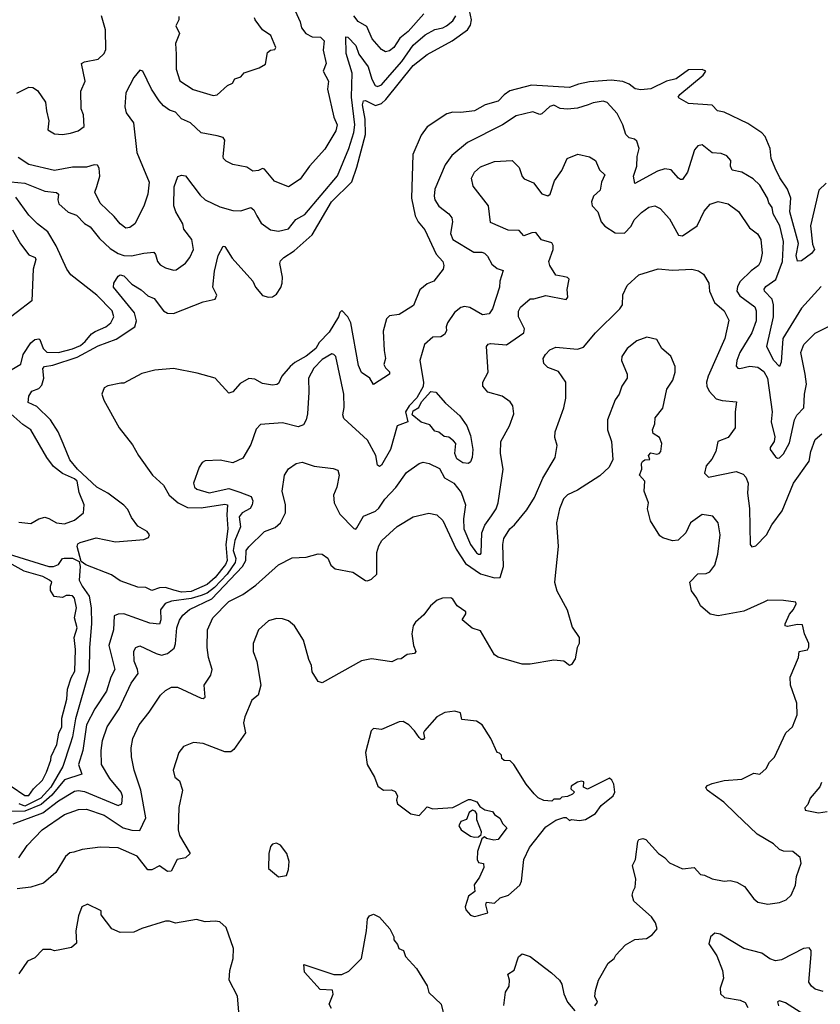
# Model space of a CAD drawing. Extents: x 1839239 to 1929705, y 762242 to 910352.
# Tile 55 of 256: x 1847499 to 1851541, y 814804 to 819775. Entities that reach past the tile are written whole.
import ezdxf

# ---------------------------------------------------------------- set-up
doc = ezdxf.new("R2010")
doc.units = 0

msp = doc.modelspace()

# ---------------------------------------------------------------- linework, layer by layer
at = {"layer": '0CON10XD'}
for points in [[(1848009.5, 817939.5), (1847942.8, 817927.2), (1847925, 817916), (1847913.8, 817885), (1847924, 817855), (1848000, 817715), (1848068.8, 817628.8), (1848098.9, 817575), (1848168.5, 817475), (1848225, 817424.4), (1848253.6, 817375), (1848299.4, 817335), (1848345, 817313), (1848415, 817310.6), (1848535, 817328.8), (1848548.1, 817325), (1848544.1, 817275), (1848549.2, 817205), (1848538.5, 817125), (1848546, 817045), (1848538, 817025), (1848485, 816958.7), (1848445, 816922.7), (1848365, 816888.3), (1848315, 816885.4), (1848276, 816894), (1848235, 816908.4), (1848203.9, 816906.1), (1848165, 816893.9), (1848135, 816908.1), (1848095, 816910.5), (1848005, 816942.7), (1847961.7, 816971.7), (1847833.2, 817023.2), (1847809.6, 817039.6), (1847788.5, 817115), (1847791.8, 817128.2), (1847803.9, 817136.1), (1847885, 817159.1), (1847981.7, 817138.3), (1848125, 817150.5), (1848149.5, 817160.5), (1848154.2, 817175), (1848141.7, 817191.7), (1848095, 817217.8), (1848062.4, 817262.4), (1848045, 817302), (1848025, 817323.6), (1847943.9, 817383.9), (1847887.6, 817415), (1847790, 817505), (1847752.2, 817552.2), (1847717.7, 817635), (1847693.3, 817695), (1847654.2, 817755), (1847585, 817822.2), (1847541.7, 817841.7), (1847545, 817874.3), (1847560.6, 817899.4), (1847595, 817912.6), (1847610.6, 817929.4), (1847620.7, 817965), (1847615.8, 818014.2), (1847623.3, 818025), (1847665, 818031.1), (1847789.2, 818070.8), (1847895, 818129.2), (1847985, 818162.4), (1848079.2, 818225), (1848088.4, 818255), (1848077.6, 818295), (1847971.9, 818425), (1847973.9, 818445), (1847995, 818480.5), (1848005, 818486.2), (1848025, 818482), (1848065, 818440), (1848111.5, 818411.5), (1848145, 818381.1), (1848177.2, 818367.2), (1848225.2, 818305.2), (1848245, 818293.6), (1848275, 818292.5), (1848425, 818350.9), (1848486, 818365), (1848493.1, 818385), (1848472.9, 818425), (1848482.8, 818505), (1848500.4, 818585), (1848525, 818632.5), (1848535, 818630), (1848571.4, 818571.4), (1848675, 818455.8), (1848689.4, 818425), (1848725, 818383.3), (1848755, 818373.8), (1848775, 818376.2), (1848795, 818388.8), (1848816.9, 818423.1), (1848823.3, 818445), (1848825.6, 818475), (1848812.2, 818545), (1848815, 818557.5), (1848831.4, 818575), (1848885, 818608.2), (1848975, 818689.6), (1849073.1, 818855), (1849175, 818956.7), (1849200.6, 819030.6), (1849243.9, 819195), (1849242.9, 819272.9), (1849230.1, 819345), (1849235, 819365.5), (1849245, 819367.1), (1849295, 819341.7), (1849325, 819352.8), (1849347.1, 819372.9), (1849485, 819543.9), (1849555, 819600.3), (1849681.4, 819668.6), (1849759.5, 819725), (1849775, 819747.5), (1849780.2, 819775), (1849754.5, 819895)], [(1848889.3, 819819.3), (1848914.6, 819765), (1848921.1, 819735), (1848942.7, 819705), (1848975, 819689.6), (1849016.5, 819686.5), (1849035, 819668.8), (1849031.2, 819621.2), (1849045.4, 819555), (1849031.1, 819515), (1849058.2, 819465), (1849052, 819425), (1849085, 819283.3), (1849101.9, 819245), (1849094.5, 819215), (1849038.8, 819121.2), (1848961.9, 819035), (1848915, 818970.8), (1848855, 818931.2), (1848785, 818959.2), (1848735, 819020), (1848725, 819024), (1848705, 819013.1), (1848675, 819011.2), (1848645, 819030), (1848575, 819044.4), (1848541.3, 819061.3), (1848527.5, 819075), (1848525.7, 819085), (1848535, 819167.5), (1848525, 819180.8), (1848495, 819189.5), (1848414.7, 819204.7), (1848360.8, 819255), (1848315.7, 819275), (1848285, 819308.1), (1848255, 819319.2), (1848225, 819340.4), (1848202.5, 819365), (1848164.5, 819425), (1848120, 819515), (1848105, 819521.2), (1848075, 819484), (1848035, 819406.7), (1848029.1, 819335), (1848036.7, 819305), (1848073.2, 819255), (1848089.2, 819105), (1848151.8, 818955), (1848146.1, 818895), (1848125, 818833.8), (1848079.4, 818745), (1848055, 818725.7), (1848035, 818723.3), (1848005, 818744.4), (1847975, 818781.9), (1847905, 818848.6), (1847877.8, 818905), (1847887.3, 818932.7), (1847902.3, 818985), (1847900, 819025), (1847891.1, 819041.1), (1847875, 819042.7), (1847835, 819030), (1847765, 819030), (1847675, 819013.2), (1847545, 819044.7), (1847490, 819080)], [(1847453.9, 818956.1), (1847525, 818950), (1847625, 818909.3), (1847685, 818902.9), (1847694.6, 818894.6), (1847691.8, 818865), (1847696.7, 818845), (1847743.1, 818803.1), (1847785, 818787.6), (1847825, 818746), (1847855, 818730), (1847901.2, 818671.2), (1847955, 818620.6), (1847995, 818595.3), (1848025, 818584.2), (1848062.4, 818582.4), (1848125, 818597.1), (1848175, 818600.8), (1848185, 818590), (1848194.6, 818554.6), (1848207.9, 818537.9), (1848235, 818522.2), (1848275, 818510), (1848288.3, 818511.7), (1848335, 818545.7), (1848357.8, 818575), (1848376.7, 818615), (1848367.3, 818665), (1848327.3, 818717.3), (1848321.8, 818745), (1848286, 818806), (1848277.1, 818835), (1848278.9, 818931.1), (1848296.4, 818983.6), (1848315, 818990), (1848335, 818986.2), (1848409.1, 818889.1), (1848435.2, 818865.2), (1848509.6, 818829.6), (1848575, 818811.5), (1848615, 818810.5), (1848665, 818827.5), (1848680.4, 818815), (1848695.7, 818784.3), (1848717.4, 818747.4), (1848764, 818715), (1848805, 818707.7), (1848855, 818719.2), (1848893.1, 818766.9), (1848938.4, 818791.6), (1849102.8, 818987.2), (1849159.5, 819125), (1849185.5, 819205), (1849190.5, 819245), (1849174.3, 819385), (1849177.8, 819505), (1849147.3, 819605), (1849145, 819688), (1849155, 819686.7), (1849196.3, 819645), (1849211.2, 819601.2), (1849257.4, 819537.4), (1849276.2, 819475), (1849293.8, 819443.8), (1849305, 819438.4), (1849325, 819446.4), (1849367.4, 819495), (1849428.5, 819565), (1849485, 819646.2), (1849545, 819698.7), (1849593.9, 819726.1), (1849635.2, 819734.8), (1849653.8, 819745), (1849685, 819769.2), (1849700.3, 819795)], [(1847484.8, 819405.2), (1847545, 819433.9), (1847565, 819433.8), (1847588, 819418), (1847628.7, 819358.7), (1847634.6, 819314.6), (1847645.6, 819265), (1847640, 819220), (1847675, 819199.2), (1847715, 819195.6), (1847755, 819202.2), (1847793.3, 819215), (1847824.2, 819235.8), (1847821.4, 819295), (1847809.2, 819325), (1847808, 819415), (1847828.6, 819465), (1847810.8, 819555), (1847825, 819562.9), (1847894.6, 819575.4), (1847924.6, 819605.4), (1847932.7, 819625), (1847931.5, 819725), (1847911.5, 819795)], [(1848302.3, 819792.3), (1848301.4, 819775), (1848287.5, 819745), (1848305.4, 819705.4), (1848285.6, 819655), (1848288.2, 819601.8), (1848287.9, 819525), (1848306.6, 819466.6), (1848375, 819422.2), (1848475, 819392.5), (1848495, 819396.2), (1848547.7, 819442.3), (1848573.3, 819455), (1848585, 819476.7), (1848615, 819486.7), (1848632.5, 819507.5), (1848707.3, 819532.7), (1848738.8, 819551.2), (1848750.3, 819609.7), (1848765, 819621.2), (1848786.7, 819625), (1848792, 819635), (1848765.7, 819695), (1848725, 819724.3), (1848686.9, 819775), (1848684.4, 819785.6)], [(1849538.9, 819805), (1849459.2, 819715), (1849417.2, 819682.8), (1849387.5, 819635), (1849365, 819617.3), (1849345, 819612.7), (1849325, 819624.3), (1849278.8, 819678.8), (1849251.1, 819741.1), (1849206.8, 819766.7), (1849185.3, 819795.3)], [(1851569.5, 818950.5), (1851533, 818915), (1851491.9, 818735), (1851502, 818642), (1851511.4, 818615), (1851496.9, 818595), (1851445, 818558), (1851425, 818556), (1851419.1, 818585), (1851429.7, 818645), (1851386.5, 818805), (1851391.3, 818875), (1851375, 818920), (1851336.1, 818976.1), (1851312.2, 819025), (1851292, 819075), (1851286.9, 819125), (1851261.9, 819185), (1851245, 819204.2), (1851175, 819251.4), (1851055, 819308.7), (1851021.2, 819315), (1850995, 819344.4), (1850875, 819352.9), (1850828.3, 819378.3), (1850823.3, 819385), (1850831.7, 819398.3), (1850950, 819495), (1850963.3, 819515), (1850944.2, 819524.2), (1850875, 819522.9), (1850813.6, 819476.3), (1850764.3, 819465), (1850685, 819426.9), (1850635, 819421.4), (1850606.5, 819426.5), (1850575, 819449.7), (1850543.5, 819463.5), (1850485, 819470.6), (1850375, 819462.3), (1850319.5, 819450.5), (1850275, 819432.7), (1850083.3, 819445), (1849973.6, 819416.4), (1849944.2, 819395.8), (1849915, 819364.6), (1849848.8, 819345), (1849795, 819314.4), (1849725, 819306.2), (1849685, 819309.2), (1849655, 819300.5), (1849555.4, 819234.6), (1849525, 819192.1), (1849483.2, 819095), (1849477.5, 818875), (1849495.2, 818785.2), (1849511.1, 818755), (1849544.3, 818714.3), (1849601.5, 818591.5), (1849635.5, 818555), (1849640, 818535), (1849636, 818515), (1849588.8, 818455), (1849555, 818442), (1849518.3, 818411.7), (1849487.4, 818332.6), (1849415, 818287.1), (1849365, 818279.2), (1849350, 818265), (1849333.2, 818203.2), (1849337.9, 818105), (1849345.6, 818065), (1849337.5, 818035), (1849345, 818016.7), (1849365, 817997.5), (1849366.2, 817985), (1849285, 817933.3), (1849266.7, 817965), (1849225, 817994.4), (1849209.1, 818029.1), (1849170.3, 818245), (1849155, 818274.5), (1849125, 818306.7), (1849115, 818297.5), (1849107.8, 818275), (1849061.8, 818198.2), (1849010.3, 818145), (1848993, 818115), (1848945, 818076.3), (1848886.9, 818045), (1848863.3, 818025), (1848821.2, 817975), (1848805, 817937.5), (1848797.3, 817932.7), (1848775, 817930), (1848725, 817938.4), (1848685, 817959.5), (1848655, 817962.9), (1848611.7, 817938.3), (1848575, 817896), (1848555, 817890), (1848485, 817965.2), (1848395, 817990.8), (1848275, 818014.4), (1848181.2, 818005), (1848115, 817988.7), (1848025, 817940.8), (1848009.5, 817939.5)], [(1851545, 818428.5), (1851445, 818318.2), (1851350.7, 818165), (1851343.6, 818046.4), (1851335, 818024.2), (1851305, 818055.6), (1851270.4, 818125), (1851304.2, 818275), (1851304.8, 818335), (1851297.6, 818365), (1851259.6, 818405), (1851256.9, 818415), (1851265, 818427.5), (1851316.6, 818463.4), (1851349.1, 818555), (1851355.2, 818655), (1851336, 818734), (1851303.3, 818795), (1851297, 818827), (1851280.1, 818850.1), (1851274.6, 818875), (1851235, 818940), (1851202.4, 818972.4), (1851145.2, 819005.2), (1851096, 819016), (1851086.9, 819035), (1851089.1, 819065), (1851068.1, 819088.1), (1851040.3, 819100.3), (1850995, 819103.8), (1850945, 819144.3), (1850922, 819138), (1850905, 819118), (1850870, 819005), (1850845, 818969.2), (1850835, 818968), (1850825, 818975.8), (1850787.3, 819017.3), (1850755, 819022.9), (1850718.9, 819011.1), (1850605, 818948.8), (1850597.5, 818985), (1850614.7, 819035), (1850615.4, 819084.6), (1850625.4, 819125), (1850615, 819161.2), (1850601.7, 819171.7), (1850575, 819179.2), (1850558, 819195), (1850544.4, 819245), (1850515, 819302.5), (1850465, 819357.5), (1850445, 819363.3), (1850394.3, 819355.7), (1850368, 819345), (1850315, 819329.2), (1850265, 819324), (1850226.9, 819326.9), (1850195, 819343.5), (1850175, 819336.9), (1850135, 819299.5), (1850125, 819296.9), (1850089.6, 819310.4), (1850005, 819290), (1849936, 819244), (1849758.9, 819155), (1849680.5, 819089.5), (1849647.4, 819042.6), (1849595, 818920), (1849590.4, 818885), (1849594.6, 818865), (1849615, 818834.5), (1849665.3, 818795.3), (1849680.9, 818775), (1849683.6, 818755), (1849673.9, 818695), (1849686.1, 818665), (1849790.7, 818600.7), (1849832.1, 818602.1), (1849845, 818595.9), (1849860.9, 818580.8), (1849881.7, 818541.7), (1849909.2, 818519.2), (1849938.9, 818508.9), (1849922.7, 818455), (1849920.4, 818425), (1849885, 818316), (1849869.2, 818290.8), (1849835, 818284.7), (1849772, 818322), (1849745, 818326.3), (1849725, 818322), (1849693.4, 818296.6), (1849657.8, 818245), (1849651.5, 818225), (1849654.2, 818205), (1849644, 818185), (1849625.5, 818174.5), (1849585, 818171.9), (1849542.2, 818135), (1849518.9, 818055), (1849538, 817945), (1849536.2, 817923.8), (1849503.3, 817866.7), (1849464.7, 817825), (1849446.5, 817795), (1849458.8, 817745), (1849404.5, 817725), (1849370.4, 817605), (1849325, 817526), (1849315, 817520), (1849305, 817526.7), (1849297.3, 817575), (1849255, 817652.5), (1849135, 817760.8), (1849130.6, 817780.6), (1849136.9, 817816.9), (1849134.7, 817885), (1849094.1, 818074.1), (1849085.3, 818085.3), (1849075, 818087.3), (1849025, 818059.5), (1848984.2, 818015), (1848955.9, 817965), (1848958.1, 817895), (1848950.9, 817785), (1848944.6, 817755), (1848930.7, 817729.3), (1848905, 817719.6), (1848825, 817739.1), (1848715, 817730.8), (1848692, 817708), (1848665, 817630), (1848625, 817562), (1848575, 817538), (1848511.2, 817551.2), (1848435, 817547.5), (1848420, 817540), (1848404.3, 817515.7), (1848375.6, 817435), (1848380.6, 817415), (1848392.5, 817405), (1848455, 817386.3), (1848555, 817407.9), (1848610.1, 817390.1), (1848667.6, 817367.6), (1848676.1, 817346.1), (1848673, 817325), (1848662.2, 817307.8), (1848621.2, 817285), (1848606.9, 817265), (1848613.7, 817215), (1848585.2, 817145), (1848575.6, 817095), (1848589.5, 817055), (1848586, 817035), (1848545.5, 816975), (1848481.3, 816908.7), (1848445, 816879.8), (1848415, 816867), (1848365, 816853.4), (1848265, 816840), (1848232.9, 816827.1), (1848209.7, 816795), (1848210.8, 816745), (1848205, 816722.9), (1848155, 816727.3), (1848025, 816775.5), (1847995, 816774.4), (1847975.5, 816764.5), (1847971.8, 816695), (1847948.2, 816615), (1847978.6, 816495), (1847958, 816455), (1847937.1, 816385), (1847877.5, 816295), (1847835.9, 816214.1), (1847816.8, 816085), (1847795.2, 816015), (1847811.8, 815965), (1847725, 815937.4), (1847660.5, 815859.5), (1847607.6, 815812.4), (1847525, 815779.4), (1847452.7, 815777.3)], [(1847466.2, 815715), (1847615, 815770.7), (1847695, 815831.5), (1847775, 815880), (1847796.2, 815883.8), (1847825, 815878.4), (1847995, 815807.7), (1848014.3, 815815), (1848017.1, 815855), (1848011.5, 815875), (1847953.4, 815943.4), (1847911.1, 816015), (1847909.4, 816085), (1847917.2, 816135), (1847940, 816205), (1848000, 816295), (1848061.8, 816425), (1848096.2, 816473.8), (1848094.1, 816495), (1848076.9, 816536.9), (1848075, 816586.7), (1848085.5, 816604.5), (1848105, 816614.4), (1848186.9, 816575), (1848215, 816567.3), (1848245.6, 816574.4), (1848277.9, 816602.1), (1848285.9, 816624.1), (1848291.7, 816705), (1848305, 816743.1), (1848321.7, 816768.3), (1848355, 816797.5), (1848469.1, 816850.9), (1848623.9, 817015), (1848640, 817045), (1848642.4, 817095), (1848655, 817113.2), (1848735, 817191.1), (1848788.4, 817211.6), (1848815.7, 817234.3), (1848840.4, 817285), (1848840.7, 817325), (1848823.5, 817395), (1848836.2, 817475), (1848855, 817507.5), (1848895, 817533.8), (1848925, 817540.9), (1848985, 817520.9), (1849080.7, 817509.3), (1849105, 817500), (1849110.8, 817475), (1849099.1, 817415), (1849083.2, 817375), (1849086, 817335), (1849115, 817278.2), (1849185, 817205.5), (1849195, 817203.6), (1849200.5, 817209.5), (1849235, 817267.7), (1849295, 817293.3), (1849311.9, 817308.1), (1849342.3, 817355), (1849397.6, 817412.4), (1849451.9, 817488.1), (1849515, 817534.4), (1849535, 817540.6), (1849566, 817534), (1849618.8, 817508.8), (1849642.8, 817462.8), (1849689.7, 817435), (1849728.2, 817388.2), (1849750, 817325), (1849740, 817255), (1849741, 817205), (1849775, 817125.5), (1849805, 817084.1), (1849815, 817076.2), (1849825, 817075.8), (1849827.8, 817082.2), (1849831.6, 817185), (1849846.2, 817223.8), (1849880.3, 817269.7), (1849903.4, 817305), (1849914.1, 817335), (1849939.1, 817505), (1849925.8, 817584.2), (1849927.3, 817645), (1849972.2, 817725), (1849993.5, 817785), (1849989.1, 817825), (1849975, 817845.7), (1849933.8, 817875), (1849862, 817895), (1849837.1, 817925), (1849837.5, 817945), (1849864.4, 817995), (1849856, 818125), (1849863.1, 818136.9), (1849875, 818140.6), (1849955.9, 818134.1), (1850043.6, 818195), (1850047, 818215), (1850016.5, 818275), (1850016.5, 818303.5), (1850026.8, 818323.2), (1850075, 818365.8), (1850095, 818365.8), (1850155, 818383.1), (1850257.7, 818362.3), (1850265.8, 818375), (1850262.5, 818412.5), (1850272.2, 818465), (1850263.9, 818473.9), (1850241.7, 818478.3), (1850206.2, 818485), (1850174.4, 818535), (1850170, 818555), (1850192.7, 818615), (1850192.5, 818635), (1850185, 818648.8), (1850133.5, 818663.5), (1850105, 818700.3), (1850085, 818699.7), (1850044.6, 818684.6), (1850020.2, 818710.2), (1849965, 818712.7), (1849875, 818751.2), (1849865.5, 818835), (1849788, 818935), (1849780, 818975), (1849794.5, 819005), (1849825, 819032.5), (1849895, 819058.8), (1849985, 819064.4), (1850019.5, 819029.5), (1850035, 818983.3), (1850045, 818971.2), (1850092.3, 818952.3), (1850135, 818896.2), (1850165, 818886.2), (1850176, 818895), (1850198.8, 818961.2), (1850235.4, 819014.6), (1850263.3, 819075), (1850315.9, 819095.9), (1850375, 819082.5), (1850405, 819064), (1850426.5, 819016.5), (1850452, 818992), (1850435.8, 818954.2), (1850430, 818915), (1850396.2, 818885), (1850385.6, 818855), (1850389.4, 818835), (1850417.1, 818805), (1850434.7, 818754.7), (1850452.7, 818732.7), (1850505, 818699.4), (1850552.1, 818697.9), (1850585, 818732.5), (1850601.2, 818765), (1850638.2, 818801.7), (1850675, 818829.1), (1850705, 818835.6), (1850731.5, 818821.5), (1850780, 818770), (1850825, 818686.7), (1850845, 818683.8), (1850919.4, 818735), (1850955, 818808), (1850985, 818844.2), (1851025, 818857.5), (1851075, 818845.5), (1851127.4, 818807.4), (1851183.3, 818725), (1851223.8, 818693.8), (1851240.4, 818665), (1851246.6, 818596.6), (1851238.7, 818555), (1851227.9, 818535), (1851192.4, 818507.6), (1851136.8, 818453.2), (1851122.6, 818427.4), (1851119.7, 818405), (1851135, 818381.3), (1851209.6, 818325), (1851216.9, 818305), (1851217.4, 818255), (1851195.2, 818194.8), (1851134.8, 818095), (1851119.7, 818055), (1851116.6, 818026.6), (1851124.4, 818015), (1851134.2, 818014.2), (1851185, 818025.8), (1851225, 818021.4), (1851255, 817998.2), (1851274.2, 817965), (1851297.9, 817795), (1851293.1, 817745), (1851311.8, 817668.2), (1851307.8, 817645), (1851288, 817615), (1851287.5, 817605), (1851315, 817568.8), (1851325, 817561.2), (1851335, 817563.8), (1851355, 817584), (1851385, 817639.4), (1851410.5, 817755), (1851422.2, 817777.8), (1851456.7, 817815), (1851460, 817885), (1851470.4, 817935), (1851464.6, 817985.4), (1851441.8, 818095), (1851456.7, 818135), (1851515, 818193.1), (1851618.8, 818245)], [(1847455, 818006.7), (1847505, 818036.2), (1847515.5, 818085), (1847555, 818143.8), (1847575, 818161.2), (1847594.5, 818164.5), (1847600, 818160), (1847617.6, 818115), (1847635, 818097.2), (1847695, 818094.8), (1847765, 818113.2), (1847805, 818130.8), (1847829.6, 818150.4), (1847860.7, 818189.3), (1847878.9, 818201.1), (1847932.7, 818225), (1847958.7, 818245), (1847974, 818275), (1847965.9, 818305), (1847888.8, 818385), (1847756.9, 818486.9), (1847736.2, 818516.2), (1847683.5, 818633.5), (1847640.7, 818705), (1847588.5, 818745), (1847545, 818788.7), (1847479, 818879)], [(1847462.5, 818715), (1847503.1, 818643.1), (1847545, 818588.1), (1847576, 818575), (1847579.2, 818565), (1847567.3, 818515), (1847560, 818355), (1847402, 818235)], [(1847495, 815542.5), (1847535.5, 815605), (1847611.3, 815685), (1847725, 815761.2), (1847795, 815787.9), (1847835, 815789.2), (1847925, 815759.2), (1848021.4, 815695), (1848065, 815682.2), (1848105, 815682), (1848135.3, 815745), (1848110, 815885), (1848076.2, 815985), (1848063, 816053), (1848062, 816098), (1848069.1, 816145), (1848101.1, 816215), (1848151.9, 816278.1), (1848208.9, 816365), (1848235, 816388.9), (1848265, 816404.3), (1848295, 816405.6), (1848415, 816349.1), (1848425, 816347.1), (1848434.2, 816355), (1848429.2, 816415), (1848463.5, 816465), (1848470.5, 816495), (1848452.1, 816555), (1848445.4, 816605.4), (1848446.9, 816695), (1848473.5, 816755), (1848555, 816837.5), (1848625, 816873.5), (1848690.1, 816919.9), (1848805, 817023.1), (1848875, 817057.5), (1848945, 817061.4), (1849005, 817078), (1849025, 817076.2), (1849055, 817056.7), (1849070.2, 817020.2), (1849091.7, 817001.7), (1849180, 816985), (1849245, 816944.3), (1849255, 816941.9), (1849275, 816951.1), (1849302.2, 816975), (1849301.8, 817085), (1849311.5, 817118.5), (1849326.9, 817145), (1849405, 817215.6), (1849485, 817264.4), (1849565, 817283.1), (1849604.5, 817274.5), (1849635, 817245.8), (1849701.7, 817101.7), (1849750.1, 817030.1), (1849825, 816977), (1849895, 816957.8), (1849925, 816959.2), (1849941.6, 817015), (1849938.2, 817125), (1849943.6, 817155), (1849973.3, 817205), (1849997.3, 817225), (1850059, 817301), (1850097, 817363), (1850139.1, 817460.9), (1850201.4, 817565), (1850211.5, 817625), (1850200, 817665), (1850202.5, 817695), (1850245.6, 817815), (1850255.6, 817865), (1850255.6, 817945.6), (1850218.8, 817998.8), (1850165, 818018.8), (1850145, 818040), (1850141.4, 818065), (1850152.5, 818085), (1850175, 818107.5), (1850205, 818122.5), (1850315, 818111.9), (1850345, 818122.5), (1850406, 818194), (1850528.9, 818315), (1850541.4, 818335), (1850544.4, 818385.6), (1850565, 818433.3), (1850625, 818487.1), (1850722.1, 818517.9), (1850795, 818510.4), (1850892.5, 818515), (1850926.5, 818506.5), (1850950.8, 818490.8), (1850977.5, 818445), (1850981.2, 818405), (1851007.1, 818347.1), (1851055.7, 818305), (1851078.8, 818258.8), (1851059.4, 818165), (1850974, 817975), (1850966.2, 817945), (1850967.7, 817925), (1850979.7, 817899.7), (1851015, 817860.6), (1851045, 817851.8), (1851117.5, 817845), (1851110.8, 817795), (1851110.8, 817715), (1851074.8, 817665.2), (1851022.9, 817645), (1851012.5, 817595), (1850993.8, 817556.2), (1850965, 817522), (1850956.2, 817485), (1850975.9, 817465.9), (1851115, 817493.8), (1851150.9, 817480.9), (1851164.4, 817465), (1851176.4, 817435), (1851173.1, 817385), (1851183.3, 817306.7)], [(1850402.5, 814795), (1850416.2, 814815), (1850402.9, 814842.9), (1850405, 814872.5), (1850421.2, 814925), (1850469.5, 815010.5), (1850500, 815035), (1850508.3, 815051.7), (1850556.4, 815103.6), (1850605, 815131.2), (1850663.6, 815136.4), (1850692.5, 815155), (1850716.7, 815185), (1850708.8, 815215), (1850688.8, 815245), (1850600, 815325), (1850590, 815355), (1850596, 815375), (1850605.6, 815395), (1850608.5, 815435), (1850591.9, 815505), (1850606.9, 815535), (1850618.6, 815625), (1850625, 815635.8), (1850645, 815641.4), (1850659.2, 815635), (1850724, 815565), (1850754.2, 815545), (1850778.5, 815518.5), (1850845, 815487.1), (1850904, 815494), (1850935, 815459.4), (1850956.4, 815456.4), (1850995, 815437.8), (1851055, 815425.6), (1851085, 815429.5), (1851120, 815420), (1851158.1, 815398.1), (1851205, 815336.7), (1851225, 815320), (1851275, 815308.8), (1851335, 815318), (1851368.8, 815331.2), (1851393.3, 815355), (1851416.2, 815405), (1851420.7, 815449.3), (1851443.6, 815516.4), (1851438.8, 815545), (1851402.5, 815575), (1851355, 815577.1), (1851333.8, 815585), (1851304.5, 815614.5), (1851222.4, 815662.4), (1851113.5, 815765), (1851054.4, 815825), (1850970, 815885), (1850962.3, 815897.7), (1850971.7, 815908.3), (1850995, 815918), (1851055, 815934), (1851145, 815940), (1851205, 815970.8), (1851235, 815966), (1851266.5, 815993.5), (1851284.6, 816025.4), (1851309.1, 816050.9), (1851366.4, 816175), (1851400.4, 816205), (1851424.2, 816265), (1851421.9, 816325), (1851390, 816415), (1851388.2, 816455), (1851430, 816555), (1851433.8, 816585), (1851476.2, 816593.8), (1851483, 816607), (1851483.3, 816625), (1851461.2, 816675), (1851450, 816720), (1851425, 816721.4), (1851375, 816711.4), (1851363.8, 816715), (1851362.5, 816725), (1851385.6, 816774.4), (1851405, 816796.7), (1851418.8, 816825), (1851416.7, 816835), (1851355, 816843.3), (1851275, 816843.8), (1851255, 816834.2), (1851155, 816789.5), (1851025, 816764.4), (1850985, 816774), (1850935.4, 816815.4), (1850916.9, 816855), (1850890.9, 816890.9), (1850881.2, 816935), (1850923.1, 816976.9), (1850965, 816979.2), (1850982.1, 816987.9), (1851008.8, 817021.2), (1851023.4, 817076.6), (1851035.7, 817175), (1851025.5, 817235.5), (1850997.9, 817267.9), (1850945, 817277.1), (1850885, 817234), (1850861.4, 817185), (1850823.6, 817146.4), (1850795, 817144.2), (1850745, 817158.6), (1850729.7, 817169.7), (1850682.7, 817245), (1850668.9, 817305), (1850672.9, 817335), (1850651.9, 817395), (1850654.2, 817445), (1850627.5, 817475), (1850640, 817505), (1850637.5, 817535), (1850642.5, 817545), (1850655, 817552.5), (1850680, 817555), (1850673.3, 817575), (1850685, 817587.5), (1850715, 817581.2), (1850726.7, 817585), (1850735.8, 817595), (1850740.8, 817635), (1850728, 817665), (1850696, 817686), (1850694.2, 817705), (1850706, 817735), (1850707.5, 817765), (1850746, 817814), (1850765, 817910), (1850795.8, 817955), (1850808.1, 817995), (1850807.1, 818025), (1850785.6, 818075.6), (1850740.8, 818115), (1850715, 818160), (1850665, 818172.9), (1850615, 818154.4), (1850565.8, 818115), (1850538.6, 818075), (1850537.5, 818055), (1850565.7, 817985), (1850565.7, 817965), (1850538, 817925), (1850525.5, 817884.5), (1850504.6, 817855.4), (1850466.9, 817755), (1850465.7, 817705), (1850486, 817645), (1850493.1, 817555), (1850474.3, 817515.7), (1850428.1, 817471.9), (1850315, 817399.2), (1850265, 817375.7), (1850244.7, 817355.3), (1850223.8, 817305), (1850208.9, 817235), (1850217.1, 817115), (1850198, 816935), (1850210.6, 816890.6), (1850262, 816795), (1850288.6, 816708.6), (1850323.3, 816655), (1850323.3, 816625), (1850313.3, 816605), (1850302.3, 816547.7), (1850285, 816518.8), (1850274.1, 816514.1), (1850245, 816536.7), (1850195, 816542), (1850075, 816521.4), (1850035, 816520.8), (1849915, 816556.2), (1849895, 816568.8), (1849825, 816688.8), (1849783.3, 816703.3), (1849732.5, 816745), (1849751.2, 816775), (1849751.2, 816785), (1849707.5, 816815), (1849685, 816850), (1849675, 816856), (1849632.5, 816855), (1849606.7, 816845), (1849573.3, 816815), (1849539.5, 816770.5), (1849496.1, 816733.9), (1849485.9, 816714.1), (1849478, 816675), (1849486, 816615), (1849498, 816585), (1849492.5, 816575), (1849455, 816570), (1849425, 816547.5), (1849405, 816546), (1849376.7, 816533.3), (1849275, 816547.5), (1849225, 816537.5), (1849025, 816426.7), (1849005, 816433.3), (1848975, 816482.5), (1848972, 816515), (1848958, 816545), (1848931.7, 816641.7), (1848885.7, 816715), (1848855, 816740.5), (1848825, 816750.5), (1848795, 816752.2), (1848755, 816740.5), (1848704.4, 816695), (1848678.1, 816625), (1848677.1, 816585), (1848695.7, 816535), (1848716, 816415), (1848702.5, 816365), (1848671.3, 816338.7), (1848635.4, 816254.6), (1848627.8, 816225), (1848639.4, 816175), (1848579.3, 816090.7), (1848565, 816079.2), (1848535, 816078.1), (1848425, 816120), (1848375.8, 816125.8), (1848325, 816105.8), (1848302, 816075), (1848273.3, 815985), (1848281.2, 815951.2), (1848305, 815932.5), (1848320.8, 815885), (1848302.1, 815797.9), (1848298.6, 815685), (1848305.8, 815655.8), (1848358.8, 815565), (1848336.2, 815543.8), (1848293.8, 815535), (1848262.5, 815475), (1848245, 815474.2), (1848205, 815502.9), (1848165, 815483.3), (1848145, 815482.9), (1848092.4, 815552.4), (1847995, 815592.9), (1847905, 815597.1), (1847814.4, 815585.6), (1847772, 815572), (1847752.3, 815567.7), (1847730.3, 815549.7), (1847681.1, 815468.9), (1847618, 815415), (1847555, 815394.4), (1847485, 815386.4)], [(1849765, 817534.4), (1849735, 817538.1), (1849705, 817558), (1849695.8, 817585), (1849700, 817635), (1849689.5, 817649.5), (1849665, 817666.7), (1849641.2, 817671.2), (1849615, 817692.5), (1849595, 817697.5), (1849568.8, 817728.8), (1849525, 817742.5), (1849480.5, 817780.5), (1849485, 817800), (1849513.3, 817816.7), (1849527.5, 817845), (1849575, 817897.1), (1849598.8, 817895), (1849648.3, 817838.3), (1849720, 817775), (1849756.4, 817725), (1849774.4, 817675), (1849786.2, 817605), (1849783.3, 817565), (1849775, 817542), (1849765, 817534.4)], [(1847495, 817238), (1847555, 817232), (1847595, 817254.3), (1847625, 817262.9), (1847645, 817256.2), (1847685, 817234.2), (1847725, 817230.4), (1847775, 817248.5), (1847820, 817285), (1847824.4, 817325), (1847798.3, 817388.3), (1847788.5, 817445), (1847775, 817457.7), (1847714.1, 817484.1), (1847668.8, 817518.8), (1847635, 817564.3), (1847555.5, 817705), (1847515, 817731.6), (1847454.4, 817784.4)], [(1851183.3, 817306.7), (1851185.8, 817125), (1851195, 817114.4), (1851215, 817119.4), (1851268.2, 817175), (1851295.7, 817224.3), (1851348.8, 817295), (1851405.4, 817435), (1851484.3, 817545.7), (1851492, 817595), (1851514.7, 817655.3), (1851549.1, 817685)], [(1847445, 817076.2), (1847645, 817014.8), (1847670, 817015), (1847694.2, 817025), (1847714, 817055), (1847723, 817057), (1847765, 817056.8), (1847798.7, 817038.7), (1847803.2, 817015), (1847799.4, 816945), (1847813.2, 816915), (1847848.8, 816865), (1847858.9, 816805), (1847860.8, 816725), (1847850.4, 816605), (1847849.6, 816485), (1847780, 816245), (1847765.6, 816154.4), (1847752.8, 816117.1), (1847715.8, 816004.2), (1847655, 815900.8), (1847605, 815843.7), (1847525, 815804.4)], [(1847455, 815905.3), (1847525, 815857.6), (1847545, 815857.7), (1847568.8, 815891.2), (1847613.4, 815935), (1847634.7, 815975), (1847656.1, 816036.1), (1847657.7, 816055), (1847685.7, 816115), (1847696.9, 816173.1), (1847710.8, 816205), (1847711.8, 816248.2), (1847736.2, 816345), (1847739.2, 816395), (1847757.8, 816452.2), (1847777.1, 816485), (1847780, 816595), (1847773.5, 816656.5), (1847787.9, 816705), (1847775.7, 816755), (1847786, 816805), (1847775, 816853.8), (1847765, 816865.5), (1847751.9, 816868.1), (1847732.5, 816867.5), (1847715, 816857.5), (1847673, 816863), (1847653.6, 816893.6), (1847653.3, 816915), (1847661.2, 816935), (1847648.8, 816945), (1847615, 816963.5), (1847521, 816991), (1847415, 817050.4)], [(1849795, 815246.2), (1849815, 815251.2), (1849862.5, 815265), (1849852, 815305), (1849855, 815320), (1849895.7, 815314.3), (1849925, 815342), (1849965.6, 815354.4), (1850023.3, 815405), (1850031.2, 815425), (1850043.3, 815535), (1850072, 815595), (1850155, 815700), (1850205, 815733.3), (1850245, 815747.5), (1850256.7, 815746.7), (1850275, 815732.5), (1850285, 815737.5), (1850325, 815731.2), (1850355, 815736.7), (1850405, 815766.2), (1850435, 815806.7), (1850495, 815856.7), (1850503.8, 815875), (1850498, 815915), (1850488.8, 815935), (1850475.7, 815945.7), (1850365, 815890), (1850345, 815900), (1850347, 815927), (1850335, 815930), (1850314.1, 815925.9), (1850282.5, 815905), (1850281.7, 815891.7), (1850300, 815875), (1850290, 815865), (1850265, 815852.5), (1850235, 815850), (1850225, 815840), (1850195, 815840), (1850185, 815830), (1850145, 815832.5), (1850116.4, 815846.4), (1850096.1, 815866.1), (1850055.9, 815915.9), (1849992.5, 816015), (1849975, 816032.5), (1849943.9, 816033.9), (1849932.5, 816045), (1849931.7, 816061.7), (1849921.7, 816071.7), (1849910, 816075), (1849876.7, 816145), (1849833.8, 816215), (1849805, 816232.5), (1849731.2, 816241.2), (1849723.3, 816275), (1849695, 816284), (1849645, 816276.2), (1849604.3, 816255.7), (1849542.5, 816185), (1849537.5, 816175), (1849541.7, 816148.3), (1849535, 816140), (1849525, 816140), (1849515, 816150), (1849492.5, 816185), (1849463.3, 816215), (1849435, 816230.8), (1849415, 816229.2), (1849325, 816191.2), (1849285, 816196.7), (1849273.3, 816185), (1849244.2, 816075.8), (1849253.3, 816015), (1849290.7, 815950.7), (1849307.5, 815905), (1849335, 815884.2), (1849375, 815886.7), (1849395, 815877.5), (1849406.1, 815856.1), (1849401.2, 815835), (1849406.7, 815815), (1849472.5, 815765), (1849515, 815756.7), (1849555, 815800), (1849585, 815791.2), (1849685, 815796.7), (1849765, 815837.5), (1849775, 815837.5), (1849806.2, 815826.2), (1849821.7, 815801.7), (1849846.1, 815786.1), (1849885, 815776.7), (1849895, 815762.5), (1849923, 815743), (1849937.5, 815715), (1849957.5, 815695), (1849913.6, 815636.4), (1849891.7, 815631.7), (1849855, 815640), (1849845, 815650), (1849831.7, 815638.3), (1849810, 815575), (1849807.5, 815535), (1849815, 815520), (1849840, 815515), (1849842.5, 815495), (1849820, 815445), (1849793.6, 815406.4), (1849796, 815374), (1849765, 815350), (1849748, 815295), (1849751.2, 815281.2), (1849775, 815253.3), (1849795, 815246.2)], [(1851546.1, 815923.9), (1851537.6, 815902.4), (1851488.6, 815845), (1851477.7, 815812.3), (1851462.5, 815795), (1851465, 815783.8), (1851530.7, 815770.7), (1851575, 815776.9)], [(1847525, 815804.4), (1847496.3, 815815)], [(1849795, 815647.5), (1849815, 815650), (1849828.3, 815661.7), (1849830, 815675), (1849806, 815735), (1849806, 815766), (1849798, 815778), (1849785, 815783.8), (1849768, 815772), (1849755, 815736.7), (1849725, 815726.7), (1849716.2, 815705), (1849726.7, 815685), (1849775, 815653.3), (1849795, 815647.5)], [(1848805, 815447.5), (1848845, 815453.3), (1848856.4, 815483.6), (1848858.8, 815525), (1848848, 815565), (1848815, 815607.5), (1848795, 815616.7), (1848775, 815612.5), (1848765, 815600), (1848756.7, 815565), (1848755, 815490), (1848805, 815447.5)], [(1848606.2, 814745), (1848598, 814845), (1848556.2, 814925), (1848559.2, 814975), (1848577.1, 815035), (1848578.8, 815085), (1848540.7, 815190.7), (1848509.2, 815219.2), (1848485, 815224), (1848435, 815220), (1848391.4, 815231.4), (1848285, 815212.5), (1848255, 815223.8), (1848235, 815224), (1848115, 815186), (1848075, 815167.5), (1848005, 815166.2), (1847963.3, 815185), (1847910, 815255), (1847910, 815275), (1847840.7, 815309.3), (1847812.5, 815295), (1847795, 815250), (1847781.2, 815175), (1847785, 815112.5), (1847759.5, 815090.5), (1847701.2, 815078.8), (1847675, 815073.3), (1847655, 815080), (1847615, 815080), (1847575, 815037.5), (1847538.3, 815021.7), (1847495, 814957.5)], [(1849072.6, 814782.6), (1849060.8, 814805), (1849081.2, 814855), (1849077.5, 814875), (1849015, 814877.5), (1848935.8, 814965), (1848933.3, 815005), (1849085, 814954.2), (1849125, 814954.2), (1849159.8, 814970.2), (1849224.3, 815035), (1849250, 815175), (1849254, 815235), (1849265, 815250), (1849285, 815258.8), (1849315, 815243.3), (1849366.7, 815185), (1849387.5, 815145), (1849388.3, 815128.3), (1849406.7, 815105), (1849413.3, 815085), (1849436, 815075), (1849445.8, 815045), (1849501.4, 814985), (1849556.4, 814896.4), (1849565, 814863.8), (1849626.2, 814805), (1849645, 814726.7)], [(1851555, 814868.6), (1851515, 814880.8), (1851496, 814895), (1851482.5, 814915), (1851494.4, 815055), (1851494.2, 815075), (1851485, 815088), (1851455, 815085.5), (1851345, 815028.9), (1851315, 815022.9), (1851285, 815033.1), (1851245, 815061.8), (1851155, 815085.5), (1851035, 815158), (1851007.7, 815162.3), (1850985.8, 815144.2), (1850978.3, 815108.3), (1851018.8, 815048.8), (1851047.1, 814975), (1851051.8, 814935), (1851034.4, 814885), (1851036.4, 814856.4), (1851057.6, 814837.6), (1851135.7, 814824.3), (1851162, 814812), (1851175, 814786.7)], [(1849943.1, 814796.9), (1849950.8, 814865), (1849970, 814895), (1849971.8, 814925), (1849963.8, 814955), (1849994.6, 814975.4), (1850016.6, 815043.4), (1850035, 815058), (1850075, 815045.7), (1850183.3, 814963.3), (1850224.2, 814925), (1850235.8, 814905), (1850245.9, 814855.9), (1850263.8, 814815), (1850301.2, 814771.2)], [(1851495, 814728.8), (1851365, 814811.5), (1851335, 814821.4), (1851325, 814816.7), (1851330, 814795)]]:
    msp.add_lwpolyline(points, dxfattribs=at)

doc.saveas('drawing.dxf')
